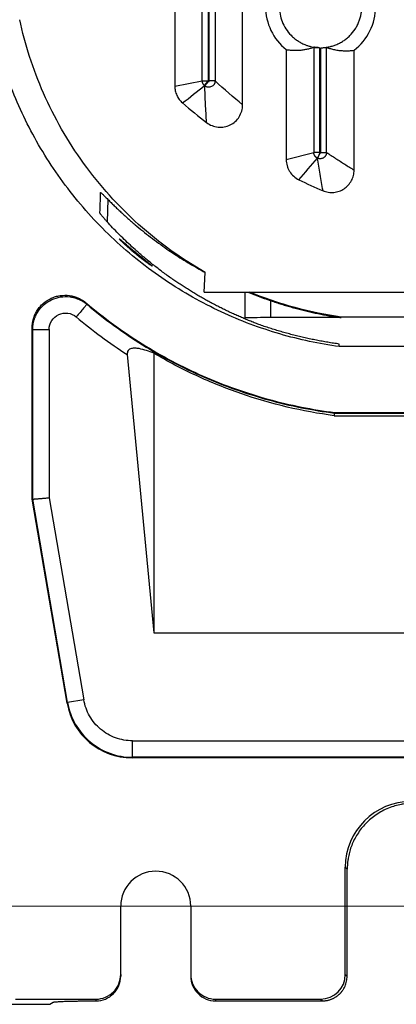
# Model space of a CAD drawing. Header units: millimetres. Extents: x -1111 to 1147, y -743 to 1146.
# Tile 2 of 203: x -998 to -953, y -93 to 27. Entities that reach past the tile are written whole.
import ezdxf

# ---------------------------------------------------------------- set-up
doc = ezdxf.new("R2010")
doc.units = ezdxf.units.MM
doc.styles.add('SLDTEXTSTYLE0', font='TXT', dxfattribs={"width": 0.75})
doc.dimstyles.new('SLDDIMSTYLE0', dxfattribs={"dimtxt": 3.5, "dimasz": 3.302, "dimexe": 0, "dimexo": 0.0625, "dimgap": 0.875, "dimtad": 1, "dimrnd": 1e-09, "dimzin": 12, "dimdsep": 46, "dimtxsty": 'SLDTEXTSTYLE0', "dimsah": 1, "dimcen": 0.09, "dimadec": 0, "dimazin": 3, "dimtfac": 1, "dimtofl": 0, "dimtmove": 0, "dimatfit": 3, "dimfxl": 1, "dimfrac": 2, "dimtolj": 1, "dimtzin": 12, "dimarcsym": 0})

# ---------------------------------------------------------------- blocks, each defined once
blk = doc.blocks.new('_D_3')
at = {"color": 8, "linetype": 'Continuous', "lineweight": 0}
for p, q in [((-807.88, 379.22), (-1107.55, 379.22)), ((-1106.55, -80.78), (-1106.55, 379.22)), ((-807.88, -80.78), (-1107.55, -80.78))]:
    blk.add_line(p, q, dxfattribs=at)
at = {"color": 8, "linetype": 'Continuous', "lineweight": 18}
for points in [[(-1106.55, 379.22), (-1107.06, 375.92), (-1106.04, 375.92)], [(-1106.55, -80.78), (-1106.04, -77.48), (-1107.06, -77.48)]]:
    blk.add_solid(points, dxfattribs=at)
at = {"color": 8, "linetype": 'Continuous', "lineweight": 18, "insert": (-1111.06, 152.88), "char_height": 3.5, "attachment_point": 1, "rotation": 90, "style": 'SLDTEXTSTYLE0'}
blk.add_mtext('460', dxfattribs=at)

msp = doc.modelspace()

# ---------------------------------------------------------------- linework, layer by layer
at = {"color": 7, "linetype": 'Continuous', "lineweight": 25}
for p, q in [((-979.572, 108.212), (-979.572, 18.768)), ((-976.232, 19.406), (-976.232, 108.478)), ((-975.533, 108.42), (-975.533, 19.406)), ((-975.385, 19.384), (-975.385, 108.418)), ((-974.685, 108.455), (-974.685, 19.384)), ((-971.346, 16.479), (-971.346, 108.095)), ((-966.047, 23.192), (-966.047, 9.833)), ((-962.707, 23.474), (-962.707, 10.718)), ((-962.008, 23.419), (-962.008, 10.718)), ((-961.86, 10.706), (-961.86, 23.418)), ((-961.16, 10.706), (-961.16, 23.458)), ((-957.821, 8.566), (-957.821, 23.114)), ((-979.572, 18.768), (-976.232, 19.406)), ((-976.232, 19.406), (-975.533, 19.406)), ((-975.962, 18.823), (-975.51, 19.357)), ((-975.937, 18.802), (-975.486, 19.337)), ((-975.51, 19.357), (-975.486, 19.337)), ((-974.685, 19.384), (-975.385, 19.384)), ((-966.047, 9.833), (-962.707, 10.718)), ((-962.008, 10.718), (-962.707, 10.718)), ((-961.971, 10.66), (-962.266, 10.026)), ((-961.949, 10.65), (-962.244, 10.016)), ((-961.971, 10.66), (-961.949, 10.65)), ((-961.86, 10.706), (-961.16, 10.706)), ((-976.009, -6.231), (-975.875, -3.859)), ((-976.009, -6.231), (-910.609, -6.231)), ((-971.054, -6.231), (-971.082, -9.372)), ((-990.302, -7.577), (-990.237, -7.726)), ((-967.927, -9.34), (-967.907, -7.291)), ((-959.4, -9.34), (-967.927, -9.34)), ((-959.4, -9.34), (-959.396, -9.283)), ((-936.028, -9.283), (-959.396, -9.283)), ((-996.884, -10.626), (-996.811, -10.782)), ((-996.884, -31.379), (-996.884, -10.626)), ((-996.811, -31.373), (-996.811, -10.782)), ((-996.811, -10.782), (-994.813, -10.782)), ((-994.813, -10.782), (-994.813, -31.203)), ((-959.647, -12.86), (-959.625, -12.549)), ((-935.992, -12.86), (-959.647, -12.86)), ((-985.336, -13.828), (-982.098, -47.592)), ((-982.098, -13.67), (-982.098, -47.592)), ((-960.225, -21.248), (-935.912, -21.248)), ((-960.176, -20.86), (-960.181, -20.932)), ((-960.181, -20.932), (-935.911, -20.932)), ((-960.176, -20.86), (-935.912, -20.86)), ((-996.884, -31.379), (-996.811, -31.373)), ((-992.64, -56.132), (-996.884, -31.379)), ((-992.579, -56.059), (-996.811, -31.373)), ((-994.813, -31.203), (-990.609, -55.722)), ((-982.098, -47.592), (-806.681, -47.592)), ((-992.64, -56.132), (-992.579, -56.059)), ((-990.609, -55.722), (-992.579, -56.059)), ((-984.699, -62.704), (-984.699, -60.705)), ((-984.699, -60.705), (-917.996, -60.705)), ((-984.699, -62.704), (-984.76, -62.776)), ((-918.133, -62.776), (-984.76, -62.776)), ((-918.061, -62.704), (-984.699, -62.704)), ((-958.884, -89.062), (-958.884, -76.055)), ((-958.651, -76.288), (-958.884, -76.055)), ((-958.667, -89.279), (-958.651, -76.288)), ((-986.134, -89.058), (-986.134, -80.781)), ((-977.634, -80.781), (-977.634, -89.058)), ((-986.134, -89.058), (-986.134, -89.275)), ((-977.634, -89.058), (-977.634, -89.275)), ((-958.884, -89.062), (-958.667, -89.279)), ((-999.826, -92.688), (-994.736, -92.688)), ((-998.884, -92.06), (-989.134, -92.06)), ((-994.736, -92.688), (-994.343, -92.438)), ((-989.348, -92.273), (-989.134, -92.273)), ((-989.134, -92.06), (-989.134, -92.273)), ((-974.634, -92.06), (-961.882, -92.06)), ((-974.634, -92.06), (-974.634, -92.273)), ((-974.634, -92.273), (-961.669, -92.273)), ((-961.882, -92.06), (-961.669, -92.273))]:
    msp.add_line(p, q, dxfattribs=at)
at = {"color": 250, "linetype": 'Continuous', "lineweight": 25}
msp.add_line((-987.688, 5.002), (-987.784, 2.295), dxfattribs=at)
at = {"color": 7, "linetype": 'Continuous', "lineweight": 25}
for centre, radius, start, end in [((-961.884, 28.418), 6.681, 128.54096, 231.45904), ((-961.884, 28.418), 6.681, 307.45284, 52.54716), ((-981.884, -80.781), 4.25, 360, 180)]:
    msp.add_arc(centre, radius, start, end, dxfattribs=at)
for centre, major_axis, ratio, start_param, end_param in [((-984.752, -54.771), (5.162, 6.122), 0.9989584, 2.4415971, 3.8415882), ((-950.879, -76.065), (-5.664, 5.664), 0.9987828, 5.4983961, 7.0679745), ((-989.134, -89.058), (0, 3.002), 0.9993908, 3.1415926, 4.712389), ((-974.634, -89.058), (0, -3.002), 0.9993908, 4.7123889, 6.2831853), ((-961.886, -89.058), (2.124, -2.124), 0.9987828, 5.4983961, 7.0679745)]:
    msp.add_ellipse(centre, major_axis=major_axis, ratio=ratio, start_param=start_param, end_param=end_param, dxfattribs=at)
for points, knots in [([(-962.008, 33.416), (-962.086, 33.413), (-962.241, 33.407), (-962.473, 33.385), (-962.702, 33.353), (-962.929, 33.31), (-963.154, 33.256), (-963.377, 33.192), (-963.597, 33.117), (-963.896, 33), (-964.266, 32.823), (-964.694, 32.563), (-965.097, 32.26), (-965.593, 31.8), (-966.118, 31.14), (-966.563, 30.264), (-966.827, 29.347), (-966.912, 28.418), (-966.827, 27.489), (-966.563, 26.571), (-966.118, 25.695), (-965.593, 25.035), (-965.097, 24.575), (-964.694, 24.272), (-964.266, 24.012), (-963.854, 23.815), (-963.467, 23.67), (-963.11, 23.565), (-962.748, 23.488), (-962.38, 23.436), (-962.132, 23.425), (-962.008, 23.419)], [0, 0, 0, 0, 0.0151431, 0.0301892, 0.0451708, 0.0601206, 0.0750714, 0.0900562, 0.1051077, 0.1202582, 0.1523881, 0.1845523, 0.217343, 0.2501674, 0.3156977, 0.3799121, 0.4399433, 0.5000081, 0.5600393, 0.620104, 0.6843184, 0.7498487, 0.7826394, 0.8154638, 0.8475937, 0.8797579, 0.9039352, 0.9279139, 0.9518277, 0.9758118, 1, 1, 1, 1]), ([(-961.86, 23.418), (-961.781, 23.419), (-961.623, 23.422), (-961.389, 23.44), (-961.156, 23.468), (-960.925, 23.508), (-960.697, 23.558), (-960.471, 23.619), (-960.247, 23.691), (-959.942, 23.805), (-959.565, 23.978), (-959.127, 24.236), (-958.715, 24.538), (-958.207, 24.999), (-957.775, 25.533), (-957.433, 26.12), (-957.228, 26.573), (-957.07, 27.037), (-956.962, 27.5), (-956.896, 27.961), (-956.888, 28.265), (-956.884, 28.418)], [0, 0, 0, 0, 0.0302465, 0.0602948, 0.0902109, 0.1200618, 0.1499148, 0.1798373, 0.209896, 0.240157, 0.3044368, 0.368784, 0.4344224, 0.5001296, 0.6313006, 0.6955804, 0.7599276, 0.8216505, 0.8834406, 0.9417033, 1, 1, 1, 1]), ([(-959.647, -12.86), (-962.021, -12.532), (-964.428, -12.024), (-969.224, -10.622), (-971.614, -9.728), (-976.283, -7.548), (-978.563, -6.263), (-982.918, -3.328), (-984.994, -1.678), (-988.859, 1.931), (-990.648, 3.89), (-993.877, 8.04), (-995.317, 10.23), (-997.814, 14.75), (-998.871, 17.08), (-1000.599, 21.785), (-1001.27, 24.161), (-1001.759, 26.518)], [0, 0, 0, 0, 0.125, 0.125, 0.25, 0.25, 0.375, 0.375, 0.5, 0.5, 0.625, 0.625, 0.75, 0.75, 0.875, 0.875, 1, 1, 1, 1]), ([(-975.876, -3.859), (-978.74, -2.228), (-981.466, -0.27), (-986.441, 4.196), (-988.688, 6.702), (-992.565, 12.078), (-994.194, 14.946), (-996.782, 20.827), (-997.741, 23.838), (-998.386, 26.821)], [0, 0, 0, 0, 0.25, 0.25, 0.5, 0.5, 0.75, 0.75, 1, 1, 1, 1]), ([(-966.046, 23.192), (-965.963, 23.18), (-965.8, 23.156), (-965.559, 23.131), (-965.329, 23.115), (-965.109, 23.107), (-964.898, 23.105), (-964.698, 23.11), (-964.403, 23.124), (-964.02, 23.162), (-963.556, 23.24), (-963.122, 23.341), (-962.842, 23.431), (-962.707, 23.474)], [0, 0, 0, 0, 0.07480025, 0.14667121, 0.215613, 0.28162572, 0.3447095, 0.40486444, 0.46209064, 0.60964875, 0.74848604, 0.87860297, 1, 1, 1, 1]), ([(-962.008, 23.419), (-962.033, 23.42), (-962.088, 23.422), (-962.178, 23.426), (-962.281, 23.433), (-962.391, 23.441), (-962.501, 23.452), (-962.595, 23.462), (-962.66, 23.47), (-962.698, 23.474), (-962.704, 23.474), (-962.707, 23.474)], [0, 0, 0, 0, 0.0696092, 0.1544482, 0.2545188, 0.3698152, 0.500327, 0.6456466, 0.7773398, 0.8954399, 1, 1, 1, 1]), ([(-961.86, 23.418), (-961.837, 23.418), (-961.792, 23.418), (-961.726, 23.42), (-961.661, 23.422), (-961.576, 23.426), (-961.476, 23.432), (-961.371, 23.44), (-961.283, 23.448), (-961.218, 23.455), (-961.172, 23.459), (-961.164, 23.458), (-961.16, 23.458)], [0, 0, 0, 0, 0.0628053, 0.1250586, 0.1873446, 0.250247, 0.3750864, 0.5000422, 0.6241128, 0.7493843, 0.8753472, 1, 1, 1, 1]), ([(-961.16, 23.458), (-961.084, 23.432), (-960.929, 23.378), (-960.693, 23.307), (-960.446, 23.243), (-960.191, 23.186), (-959.925, 23.138), (-959.651, 23.099), (-959.309, 23.064), (-958.887, 23.044), (-958.371, 23.051), (-958.01, 23.092), (-957.821, 23.114)], [0, 0, 0, 0, 0.0681639, 0.1391386, 0.212924, 0.2895203, 0.3689276, 0.451146, 0.5361755, 0.6757928, 0.8304005, 1, 1, 1, 1]), ([(-975.962, 18.823), (-975.982, 18.841), (-976.022, 18.878), (-976.076, 18.941), (-976.123, 19.01), (-976.163, 19.084), (-976.194, 19.162), (-976.216, 19.243), (-976.23, 19.324), (-976.231, 19.379), (-976.232, 19.406)], [0, 0, 0, 0, 0.1224106, 0.2470143, 0.3731242, 0.5000009, 0.6268774, 0.752987, 0.8775902, 1, 1, 1, 1]), ([(-974.685, 19.384), (-974.686, 19.357), (-974.688, 19.305), (-974.7, 19.23), (-974.717, 19.162), (-974.739, 19.103), (-974.761, 19.052), (-974.783, 19.01), (-974.836, 18.923), (-974.94, 18.803), (-975.121, 18.686), (-975.328, 18.622), (-975.531, 18.62), (-975.746, 18.671), (-975.865, 18.753), (-975.937, 18.802)], [0, 0, 0, 0, 0.04639473, 0.09049096, 0.13144641, 0.16850093, 0.20100424, 0.22842835, 0.2503666, 0.37809904, 0.50028345, 0.62233888, 0.74996336, 0.8498616, 1, 1, 1, 1]), ([(-975.533, 19.406), (-975.532, 19.397), (-975.53, 19.378), (-975.517, 19.364), (-975.51, 19.357)], [0, 0, 0, 0, 0.5, 1, 1, 1, 1]), ([(-975.486, 19.337), (-975.479, 19.332), (-975.466, 19.323), (-975.443, 19.321), (-975.416, 19.328), (-975.396, 19.345), (-975.386, 19.366), (-975.385, 19.378), (-975.385, 19.384)], [0, 0, 0, 0, 0.1708789, 0.3293822, 0.501595, 0.7492739, 0.872115, 1, 1, 1, 1]), ([(-979.572, 18.768), (-979.572, 18.572), (-979.551, 18.379), (-979.468, 18.001), (-979.406, 17.814), (-979.244, 17.461), (-979.146, 17.295), (-978.912, 16.982), (-978.778, 16.839), (-978.629, 16.71)], [0, 0, 0, 0, 0.25, 0.25, 0.5, 0.5, 0.75, 0.75, 1, 1, 1, 1]), ([(-975.711, 14.331), (-975.735, 14.709), (-975.783, 15.461), (-975.843, 16.586), (-975.895, 17.697), (-975.923, 18.436), (-975.937, 18.802)], [0, 0, 0, 0, 0.2555867, 0.5074489, 0.7555867, 1, 1, 1, 1]), ([(-975.711, 14.331), (-975.51, 14.176), (-975.292, 14.052), (-974.82, 13.865), (-974.577, 13.806), (-974.201, 13.769), (-974.073, 13.765), (-973.822, 13.775), (-973.698, 13.789), (-973.328, 13.856), (-973.085, 13.936), (-972.636, 14.157), (-972.424, 14.301), (-972.052, 14.637), (-971.889, 14.831), (-971.622, 15.26), (-971.521, 15.488), (-971.381, 15.975), (-971.346, 16.225), (-971.346, 16.479)], [0, 0, 0, 0, 0.125, 0.125, 0.25, 0.25, 0.3125, 0.3125, 0.375, 0.375, 0.5, 0.5, 0.625, 0.625, 0.75, 0.75, 0.875, 0.875, 1, 1, 1, 1]), ([(-966.047, 9.833), (-966.047, 9.578), (-966.011, 9.328), (-965.906, 8.962), (-965.862, 8.841), (-965.759, 8.61), (-965.7, 8.499), (-965.499, 8.178), (-965.332, 7.98), (-964.957, 7.643), (-964.744, 7.499), (-964.514, 7.388)], [0, 0, 0, 0, 0.25, 0.25, 0.375, 0.375, 0.5, 0.5, 0.75, 0.75, 1, 1, 1, 1]), ([(-962.266, 10.026), (-962.291, 10.039), (-962.341, 10.064), (-962.412, 10.113), (-962.477, 10.17), (-962.537, 10.235), (-962.589, 10.307), (-962.632, 10.384), (-962.666, 10.466), (-962.69, 10.55), (-962.705, 10.634), (-962.706, 10.69), (-962.707, 10.718)], [0, 0, 0, 0, 0.096127, 0.1947619, 0.2953655, 0.3973264, 0.4999806, 0.6026364, 0.7046022, 0.805214, 0.9038597, 1, 1, 1, 1]), ([(-961.16, 10.706), (-961.161, 10.678), (-961.163, 10.622), (-961.177, 10.539), (-961.2, 10.459), (-961.231, 10.382), (-961.269, 10.312), (-961.313, 10.247), (-961.36, 10.191), (-961.41, 10.141), (-961.461, 10.099), (-961.53, 10.051), (-961.628, 10), (-961.765, 9.956), (-961.921, 9.939), (-962.087, 9.955), (-962.191, 9.995), (-962.244, 10.016)], [0, 0, 0, 0, 0.0549915, 0.1102276, 0.1651677, 0.2192647, 0.2719896, 0.3228546, 0.3714304, 0.4173576, 0.4603516, 0.5002005, 0.5830111, 0.6774555, 0.7809591, 0.8898884, 1, 1, 1, 1]), ([(-961.588, 6.064), (-961.648, 6.397), (-961.768, 7.06), (-961.936, 8.052), (-962.096, 9.036), (-962.194, 9.69), (-962.244, 10.016)], [0, 0, 0, 0, 0.2538245, 0.5050993, 0.7538245, 1, 1, 1, 1]), ([(-962.008, 10.718), (-962.007, 10.712), (-962.006, 10.7), (-961.998, 10.683), (-961.987, 10.669), (-961.976, 10.663), (-961.971, 10.66)], [0, 0, 0, 0, 0.24740459, 0.49948491, 0.74771848, 1, 1, 1, 1]), ([(-961.949, 10.65), (-961.942, 10.647), (-961.929, 10.643), (-961.907, 10.644), (-961.885, 10.654), (-961.864, 10.675), (-961.861, 10.696), (-961.86, 10.706)], [0, 0, 0, 0, 0.1698841, 0.3302941, 0.5009545, 0.7478904, 1, 1, 1, 1]), ([(-961.16, 10.706), (-960.793, 10.467), (-960.056, 9.987), (-958.942, 9.273), (-958.196, 8.802), (-957.821, 8.566)], [0, 0, 0, 0, 0.329487, 0.6628204, 1, 1, 1, 1]), ([(-961.588, 6.064), (-961.381, 5.977), (-961.167, 5.917), (-960.724, 5.849), (-960.501, 5.843), (-960.059, 5.884), (-959.837, 5.933), (-959.419, 6.082), (-959.219, 6.182), (-958.846, 6.429), (-958.678, 6.574), (-958.378, 6.903), (-958.248, 7.088), (-958.038, 7.478), (-957.956, 7.69), (-957.848, 8.121), (-957.821, 8.341), (-957.821, 8.566)], [0, 0, 0, 0, 0.125, 0.125, 0.25, 0.25, 0.375, 0.375, 0.5, 0.5, 0.625, 0.625, 0.75, 0.75, 0.875, 0.875, 1, 1, 1, 1]), ([(-988.652, 3.363), (-988.644, 3.571), (-988.63, 3.982), (-988.608, 4.602), (-988.587, 5.216), (-988.573, 5.627), (-988.565, 5.83)], [0, 0, 0, 0, 0.2564077, 0.5085436, 0.7564076, 1, 1, 1, 1]), ([(-988.565, 5.83), (-988.565, 5.833), (-988.564, 5.838), (-988.556, 5.838), (-988.543, 5.832), (-988.526, 5.821), (-988.493, 5.797), (-988.432, 5.745), (-988.33, 5.65), (-988.204, 5.527), (-988.056, 5.379), (-987.885, 5.205), (-987.753, 5.072), (-987.686, 5.004)], [0, 0, 0, 0, 0.0498952, 0.0998441, 0.1499391, 0.2002719, 0.2509326, 0.3757698, 0.5018431, 0.6224406, 0.7450804, 0.8706558, 1, 1, 1, 1]), ([(-987.686, 5.004), (-987.56, 4.877), (-987.309, 4.623), (-986.921, 4.242), (-986.523, 3.86), (-986.116, 3.476), (-985.698, 3.092), (-985.271, 2.708), (-984.834, 2.324), (-983.941, 1.558), (-982.543, 0.428), (-980.922, -0.755), (-979.628, -1.627), (-978.716, -2.214), (-977.787, -2.781), (-976.844, -3.331), (-976.197, -3.684), (-975.876, -3.859)], [0, 0, 0, 0, 0.0407205, 0.0815417, 0.1224666, 0.1634985, 0.2046401, 0.2458942, 0.2872632, 0.3287495, 0.4939962, 0.6575661, 0.7274121, 0.7965704, 0.8650491, 0.9328563, 1, 1, 1, 1]), ([(-987.785, 2.295), (-987.823, 2.338), (-987.9, 2.423), (-988.006, 2.543), (-988.105, 2.655), (-988.195, 2.759), (-988.277, 2.856), (-988.351, 2.945), (-988.429, 3.04), (-988.504, 3.135), (-988.571, 3.224), (-988.618, 3.292), (-988.647, 3.34), (-988.65, 3.356), (-988.652, 3.363)], [0, 0, 0, 0, 0.0749952, 0.1485945, 0.2209186, 0.292094, 0.3622537, 0.4315362, 0.5000851, 0.6031769, 0.7041195, 0.8034954, 0.9019137, 1, 1, 1, 1]), ([(-969.221, -10.226), (-969.41, -10.154), (-969.791, -10.011), (-970.356, -9.789), (-970.918, -9.559), (-971.478, -9.322), (-972.035, -9.079), (-972.588, -8.828), (-973.138, -8.57), (-973.685, -8.305), (-974.229, -8.033), (-974.768, -7.754), (-975.304, -7.469), (-975.836, -7.177), (-976.364, -6.878), (-976.888, -6.573), (-977.407, -6.262), (-977.922, -5.944), (-978.432, -5.62), (-978.938, -5.29), (-979.439, -4.953), (-980.15, -4.463), (-981.057, -3.809), (-982.138, -2.98), (-983.186, -2.128), (-984.127, -1.318), (-984.967, -0.556), (-985.712, 0.15), (-986.43, 0.861), (-987.124, 1.577), (-987.564, 2.056), (-987.785, 2.295)], [0, 0, 0, 0, 0.0236629, 0.0474706, 0.0714241, 0.0955244, 0.1197723, 0.1441688, 0.1687146, 0.1934108, 0.2182581, 0.2432573, 0.2684093, 0.2937149, 0.3191748, 0.3447899, 0.370561, 0.3964887, 0.422574, 0.4488175, 0.47522, 0.5017823, 0.563031, 0.6248525, 0.6872559, 0.7502516, 0.8001172, 0.850018, 0.8999605, 0.9499519, 1, 1, 1, 1]), ([(-984.309, -1.612), (-984.356, -1.573), (-984.45, -1.496), (-984.59, -1.378), (-984.728, -1.261), (-984.865, -1.145), (-985.068, -0.969), (-985.327, -0.739), (-985.63, -0.464), (-985.895, -0.214), (-986.114, 0), (-986.264, 0.156), (-986.326, 0.235), (-986.28, 0.214), (-986.136, 0.102), (-985.917, -0.079), (-985.646, -0.308), (-985.337, -0.571), (-985.044, -0.818), (-984.777, -1.042), (-984.544, -1.236), (-984.388, -1.366), (-984.309, -1.431)], [0, 0, 0, 0, 0.0250924, 0.0500613, 0.0749797, 0.0999209, 0.1249581, 0.1882952, 0.2497183, 0.3141367, 0.374856, 0.4375637, 0.5001672, 0.5624751, 0.6250219, 0.6856881, 0.7502782, 0.8114887, 0.8751567, 0.9165623, 0.9580587, 1, 1, 1, 1]), ([(-984.309, -1.431), (-984.262, -1.47), (-984.168, -1.547), (-984.029, -1.662), (-983.892, -1.774), (-983.756, -1.885), (-983.552, -2.051), (-983.29, -2.264), (-982.982, -2.513), (-982.712, -2.732), (-982.494, -2.912), (-982.346, -3.039), (-982.293, -3.098), (-982.336, -3.086), (-982.478, -2.998), (-982.697, -2.85), (-982.971, -2.654), (-983.284, -2.422), (-983.58, -2.196), (-983.846, -1.986), (-984.077, -1.803), (-984.231, -1.676), (-984.309, -1.612)], [0, 0, 0, 0, 0.02549002, 0.05071237, 0.07574282, 0.10065888, 0.12553915, 0.18921963, 0.25070749, 0.31483513, 0.37608378, 0.43955331, 0.50115087, 0.56309086, 0.6261171, 0.68713096, 0.75101309, 0.81200796, 0.87555263, 0.91647464, 0.95783484, 1, 1, 1, 1]), ([(-996.884, -10.626), (-996.884, -10.243), (-996.83, -9.87), (-996.671, -9.323), (-996.605, -9.143), (-996.449, -8.799), (-996.359, -8.633), (-996.156, -8.314), (-996.042, -8.16), (-995.795, -7.871), (-995.662, -7.737), (-995.236, -7.365), (-994.912, -7.154), (-994.399, -6.916), (-994.222, -6.848), (-993.86, -6.739), (-993.672, -6.697), (-993.11, -6.613), (-992.731, -6.61), (-991.975, -6.713), (-991.612, -6.816), (-991.091, -7.048), (-990.922, -7.138), (-990.601, -7.34), (-990.447, -7.453), (-990.301, -7.576)], [0, 0, 0, 0, 0.125, 0.125, 0.1875, 0.1875, 0.25, 0.25, 0.3125, 0.3125, 0.375, 0.375, 0.5, 0.5, 0.5625, 0.5625, 0.625, 0.625, 0.75, 0.75, 0.875, 0.875, 0.9375, 0.9375, 1, 1, 1, 1]), ([(-996.811, -10.782), (-996.81, -10.716), (-996.808, -10.585), (-996.793, -10.392), (-996.77, -10.204), (-996.739, -10.022), (-996.701, -9.848), (-996.657, -9.682), (-996.608, -9.525), (-996.556, -9.377), (-996.501, -9.24), (-996.445, -9.113), (-996.389, -8.996), (-996.334, -8.891), (-996.281, -8.796), (-996.231, -8.711), (-995.995, -8.332), (-995.474, -7.73), (-994.519, -7.113), (-993.432, -6.78), (-992.598, -6.77), (-992.07, -6.854), (-991.829, -6.906), (-991.547, -6.987), (-991.235, -7.105), (-990.903, -7.265), (-990.561, -7.469), (-990.347, -7.638), (-990.237, -7.725)], [0, 0, 0, 0, 0.0218284, 0.0432605, 0.0642076, 0.0845831, 0.1043029, 0.1232871, 0.1414597, 0.15875, 0.1750928, 0.1904284, 0.2047031, 0.2178688, 0.2298834, 0.2407098, 0.2503164, 0.3779634, 0.5000649, 0.6221294, 0.7497863, 0.7717073, 0.7991071, 0.8315819, 0.8686072, 0.9095365, 0.9536137, 1, 1, 1, 1]), ([(-970.765, -6.231), (-970.7, -6.257), (-970.571, -6.308), (-970.372, -6.386), (-970.171, -6.464), (-969.966, -6.543), (-969.757, -6.622), (-969.484, -6.726), (-969.144, -6.852), (-968.735, -7), (-968.323, -7.147), (-968.045, -7.243), (-967.907, -7.291)], [0, 0, 0, 0, 0.07391331, 0.14774663, 0.22158654, 0.29551936, 0.36963088, 0.44400603, 0.58375145, 0.72260559, 0.86115759, 1, 1, 1, 1]), ([(-959.396, -9.283), (-961.243, -9.018), (-963.11, -8.636), (-966.84, -7.622), (-968.703, -6.99), (-970.539, -6.231)], [0, 0, 0, 0, 0.5, 0.5, 1, 1, 1, 1]), ([(-990.237, -7.725), (-990.242, -7.731), (-990.275, -7.77), (-990.406, -7.925), (-990.505, -8.043), (-990.755, -8.339), (-990.905, -8.517), (-991.216, -8.886), (-991.376, -9.076), (-991.526, -9.253)], [0, 0, 0, 0, 0.25, 0.25, 0.5, 0.5, 0.75, 0.75, 1, 1, 1, 1]), ([(-990.302, -7.577), (-988.184, -9.371), (-985.922, -11.027), (-981.169, -13.998), (-978.679, -15.314), (-973.549, -17.565), (-970.91, -18.501), (-965.569, -19.976), (-962.868, -20.515), (-960.176, -20.86)], [0, 0, 0, 0, 0.25, 0.25, 0.5, 0.5, 0.75, 0.75, 1, 1, 1, 1]), ([(-990.237, -7.726), (-988.121, -9.51), (-985.861, -11.156), (-981.117, -14.11), (-978.632, -15.417), (-973.515, -17.655), (-970.884, -18.585), (-965.558, -20.052), (-962.864, -20.588), (-960.181, -20.932)], [0, 0, 0, 0, 0.25, 0.25, 0.5, 0.5, 0.75, 0.75, 1, 1, 1, 1]), ([(-967.907, -7.291), (-967.692, -7.363), (-967.262, -7.509), (-966.615, -7.715), (-965.965, -7.911), (-965.314, -8.098), (-964.66, -8.276), (-964.006, -8.443), (-963.35, -8.601), (-962.693, -8.749), (-962.035, -8.887), (-961.377, -9.015), (-960.718, -9.134), (-960.06, -9.243), (-959.62, -9.308), (-959.4, -9.34)], [0, 0, 0, 0, 0.0776453, 0.1552012, 0.2326589, 0.31001, 0.387246, 0.4643584, 0.541339, 0.6181795, 0.6948719, 0.771408, 0.8477799, 0.9239798, 1, 1, 1, 1]), ([(-994.813, -10.782), (-994.813, -10.403), (-994.703, -10.025), (-994.297, -9.386), (-994, -9.126), (-993.314, -8.807), (-992.925, -8.748), (-992.175, -8.85), (-991.815, -9.009), (-991.526, -9.253)], [0, 0, 0, 0, 0.25, 0.25, 0.5, 0.5, 0.75, 0.75, 1, 1, 1, 1]), ([(-967.927, -9.34), (-968.483, -9.34), (-969.036, -9.343), (-970.105, -9.354), (-970.61, -9.361), (-971.082, -9.372)], [0, 0, 0, 0, 0.5, 0.5, 1, 1, 1, 1]), ([(-959.625, -12.549), (-959.856, -12.516), (-960.318, -12.45), (-961.009, -12.339), (-961.701, -12.218), (-962.391, -12.087), (-963.081, -11.946), (-963.77, -11.795), (-964.458, -11.634), (-965.145, -11.463), (-965.83, -11.282), (-966.513, -11.091), (-967.193, -10.89), (-967.872, -10.679), (-968.548, -10.458), (-968.996, -10.303), (-969.221, -10.226)], [0, 0, 0, 0, 0.0706891, 0.1415217, 0.2124906, 0.2835885, 0.354808, 0.4261417, 0.497582, 0.5691212, 0.6407516, 0.7124656, 0.7842553, 0.8561129, 0.9280305, 1, 1, 1, 1]), ([(-982.098, -13.67), (-982.393, -13.552), (-982.69, -13.442), (-983.292, -13.249), (-983.597, -13.164), (-984.062, -13.081), (-984.219, -13.061), (-984.531, -13.049), (-984.69, -13.057), (-984.919, -13.116), (-984.994, -13.144), (-985.129, -13.226), (-985.191, -13.281), (-985.283, -13.415), (-985.313, -13.495), (-985.343, -13.66), (-985.344, -13.744), (-985.336, -13.828)], [0, 0, 0, 0, 0.25, 0.25, 0.5, 0.5, 0.625, 0.625, 0.75, 0.75, 0.8125, 0.8125, 0.875, 0.875, 0.9375, 0.9375, 1, 1, 1, 1]), ([(-960.224, -21.245), (-964.078, -20.739), (-967.876, -19.84), (-973.384, -17.931), (-975.184, -17.203), (-978.709, -15.566), (-980.427, -14.661), (-982.098, -13.67)], [0, 0, 0, 0, 0.5, 0.5, 0.75, 0.75, 1, 1, 1, 1]), ([(-960.224, -21.245), (-960.222, -21.221), (-960.218, -21.172), (-960.213, -21.11), (-960.207, -21.057), (-960.202, -21.014), (-960.196, -20.98), (-960.191, -20.955), (-960.186, -20.938), (-960.183, -20.934), (-960.181, -20.932)], [0, 0, 0, 0, 0.1311917, 0.2611271, 0.3895204, 0.5161074, 0.6406483, 0.7629296, 0.8827659, 1, 1, 1, 1]), ([(-996.811, -31.373), (-996.809, -31.373), (-996.803, -31.372), (-996.781, -31.37), (-996.749, -31.368), (-996.705, -31.364), (-996.65, -31.359), (-996.583, -31.354), (-996.505, -31.347), (-996.416, -31.339), (-996.315, -31.331), (-996.204, -31.321), (-996.079, -31.311), (-995.936, -31.299), (-995.765, -31.285), (-995.567, -31.268), (-995.34, -31.248), (-995.085, -31.226), (-994.906, -31.211), (-994.813, -31.203)], [0, 0, 0, 0, 0.0473311, 0.0952397, 0.1437275, 0.1927966, 0.2424485, 0.292685, 0.3435079, 0.3949185, 0.4469185, 0.4995094, 0.5513664, 0.6097717, 0.6747251, 0.7462259, 0.824273, 0.9088649, 1, 1, 1, 1]), ([(-992.579, -56.059), (-992.422, -56.979), (-992.101, -57.871), (-991.173, -59.491), (-990.566, -60.219), (-989.139, -61.422), (-988.319, -61.898), (-986.566, -62.538), (-985.632, -62.703), (-984.699, -62.704)], [0, 0, 0, 0, 0.25, 0.25, 0.5, 0.5, 0.75, 0.75, 1, 1, 1, 1]), ([(-984.699, -60.705), (-985.399, -60.705), (-986.099, -60.581), (-987.414, -60.101), (-988.029, -59.744), (-989.1, -58.842), (-989.555, -58.296), (-990.251, -57.081), (-990.491, -56.411), (-990.609, -55.722)], [0, 0, 0, 0, 0.25, 0.25, 0.5, 0.5, 0.75, 0.75, 1, 1, 1, 1]), ([(-950.646, -68.302), (-950.736, -68.303), (-950.915, -68.305), (-951.184, -68.319), (-951.452, -68.341), (-951.719, -68.373), (-951.985, -68.414), (-952.435, -68.498), (-953.062, -68.66), (-953.847, -68.954), (-954.601, -69.329), (-955.545, -69.932), (-956.583, -70.851), (-957.395, -71.941), (-957.891, -72.869), (-958.181, -73.563), (-958.399, -74.266), (-958.531, -74.878), (-958.605, -75.407), (-958.643, -75.846), (-958.648, -76.141), (-958.651, -76.288)], [0, 0, 0, 0, 0.0214752, 0.0429041, 0.0643111, 0.0857203, 0.1071561, 0.1286428, 0.1950757, 0.2615478, 0.3287591, 0.3960071, 0.5288866, 0.6576124, 0.7188178, 0.7800618, 0.8372506, 0.8944795, 0.929662, 0.9647996, 1, 1, 1, 1]), ([(-989.134, -92.273), (-988.741, -92.273), (-988.348, -92.195), (-987.623, -91.895), (-987.29, -91.673), (-986.735, -91.118), (-986.512, -90.785), (-986.212, -90.06), (-986.134, -89.667), (-986.134, -89.275)], [0, 0, 0, 0, 0.25, 0.25, 0.5, 0.5, 0.75, 0.75, 1, 1, 1, 1]), ([(-977.634, -89.275), (-977.634, -89.667), (-977.556, -90.06), (-977.255, -90.785), (-977.033, -91.118), (-976.477, -91.673), (-976.145, -91.895), (-975.419, -92.195), (-975.026, -92.273), (-974.634, -92.273)], [0, 0, 0, 0, 0.25, 0.25, 0.5, 0.5, 0.75, 0.75, 1, 1, 1, 1]), ([(-961.669, -92.273), (-961.609, -92.272), (-961.49, -92.27), (-961.316, -92.254), (-961.147, -92.229), (-960.985, -92.196), (-960.83, -92.155), (-960.682, -92.108), (-960.541, -92.055), (-960.407, -91.997), (-960.281, -91.935), (-960.162, -91.869), (-960.05, -91.801), (-959.945, -91.731), (-959.847, -91.659), (-959.756, -91.587), (-959.671, -91.514), (-959.593, -91.442), (-959.521, -91.37), (-959.4, -91.242), (-959.24, -91.048), (-959.062, -90.775), (-958.917, -90.488), (-958.804, -90.191), (-958.725, -89.889), (-958.676, -89.584), (-958.67, -89.38), (-958.667, -89.279)], [0, 0, 0, 0, 0.0382061, 0.0753748, 0.1115061, 0.1466001, 0.1806567, 0.2136759, 0.2456576, 0.2766019, 0.3065087, 0.3353781, 0.36321, 0.3900044, 0.4157613, 0.4404808, 0.4641627, 0.4868072, 0.5084142, 0.5289837, 0.5990695, 0.6682216, 0.7364406, 0.8037272, 0.8700821, 0.9355061, 1, 1, 1, 1]), ([(-994.343, -92.438), (-994.338, -92.435), (-994.328, -92.43), (-994.3, -92.422), (-994.262, -92.414), (-994.213, -92.407), (-994.155, -92.399), (-994.086, -92.391), (-994.007, -92.384), (-993.885, -92.374), (-993.704, -92.361), (-993.441, -92.347), (-993.137, -92.333), (-992.793, -92.321), (-992.416, -92.309), (-992.011, -92.3), (-991.583, -92.291), (-991.145, -92.285), (-990.702, -92.279), (-990.257, -92.276), (-989.805, -92.274), (-989.501, -92.273), (-989.348, -92.273)], [0, 0, 0, 0, 0.0302994, 0.0604119, 0.0904001, 0.1203271, 0.1502565, 0.180252, 0.2103767, 0.2406929, 0.304836, 0.3690493, 0.4344613, 0.4999454, 0.5653645, 0.6308556, 0.6950182, 0.7592508, 0.8196774, 0.8796066, 0.9395453, 1, 1, 1, 1])]:
    msp.add_open_spline(points, degree=3, knots=knots, dxfattribs=at)
for points in [[(-971.346, 16.479), (-972.459, 17.42), (-973.572, 18.387), (-974.685, 19.384)], [(-978.629, 16.71), (-977.735, 17.409), (-976.846, 18.113), (-975.962, 18.823)], [(-975.937, 18.802), (-975.945, 18.809), (-975.953, 18.816), (-975.962, 18.823)], [(-978.629, 16.71), (-977.679, 15.891), (-976.706, 15.097), (-975.711, 14.331)], [(-964.514, 7.388), (-963.756, 8.261), (-963.007, 9.14), (-962.266, 10.026)], [(-962.244, 10.016), (-962.251, 10.019), (-962.259, 10.023), (-962.266, 10.026)], [(-964.514, 7.388), (-963.551, 6.921), (-962.575, 6.48), (-961.588, 6.064)], [(-991.526, -9.253), (-989.578, -10.895), (-987.508, -12.428), (-985.336, -13.828)]]:
    msp.add_open_spline(points, degree=3, dxfattribs=at)

# ---------------------------------------------------------------- dimensions: what is measured, and where the dimension line sits
at = {"color": 8, "linetype": 'Continuous', "lineweight": 18}
dim = msp.add_linear_dim(base=(-1106.552, 379.219), p1=(-806.884, -80.781), p2=(-806.884, 379.219), angle=90, dimstyle='SLDDIMSTYLE0', dxfattribs=at)
dim.commit()
dim.dimension.update_dxf_attribs({"geometry": '_D_3', "text_midpoint": (-1106.552, 156.76), "dimtype": 160})

doc.saveas('drawing.dxf')
